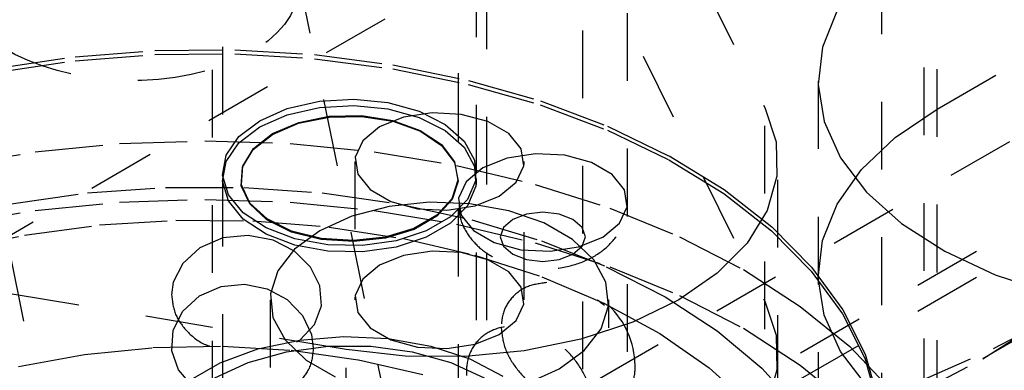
# Model space of a CAD drawing. Header units: inches. Extents: x 1907 to 2452, y -210 to -54.
# Tile 193 of 256: x 1986.911 to 1988.365, y -188.078 to -187.56. Entities that reach past the tile are written whole.
import ezdxf

# ---------------------------------------------------------------- set-up
doc = ezdxf.new("R2010")
doc.units = ezdxf.units.IN
doc.header["$LTSCALE"] = 0.5
doc.header["$MEASUREMENT"] = 0
doc.linetypes.add('HIDDEN', pattern=[0.225, 0.15, -0.075])
doc.layers.add('SID-M-H', color=4, linetype='HIDDEN')

msp = doc.modelspace()

# ---------------------------------------------------------------- linework, layer by layer
at = {"layer": 'SID-M-H'}
for p, q in [((1988.18415, -188.18167), (1988.18415, -183.28524)), ((1988.24665, -188.9311), (1988.24665, -184.65712)), ((1991.78034, -185.05973), (1978.69887, -192.6115)), ((1987.55848, -185.83957), (1987.55848, -188.25073)), ((1987.80848, -188.25073), (1987.80848, -185.83957)), ((1987.21031, -186.80047), (1987.21031, -187.78602)), ((1987.58531, -187.78602), (1987.58531, -186.80047)), ((1986.0351, -189.09003), (1989.74741, -186.94696)), ((1987.74271, -187.14938), (1988.01137, -187.69026)), ((1987.74271, -188.47626), (1987.74271, -187.14938)), ((1987.19481, -187.23426), (1987.19481, -188.2039)), ((1987.60081, -188.2039), (1987.60081, -187.23426)), ((1988.26581, -187.69234), (1988.81121, -187.37748)), ((1988.26581, -188.73343), (1988.26581, -187.40655)), ((1987.74271, -187.43517), (1988.01137, -187.97605)), ((1987.54045, -188.56003), (1987.32171, -187.49106)), ((1986.81635, -187.51551), (1987.0506, -188.66026)), ((1988.11813, -187.54694), (1988.09667, -187.60075)), ((1987.19807, -188.55204), (1988.88232, -187.57975)), ((1986.99269, -187.61506), (1987.11012, -187.60596)), ((1986.99281, -187.62098), (1987.11017, -187.61189)), ((1987.11012, -187.60596), (1987.22859, -187.60495)), ((1987.11017, -187.61189), (1987.22856, -187.61088)), ((1987.22856, -187.61088), (1987.34634, -187.61796)), ((1987.22859, -187.60495), (1987.34643, -187.61203)), ((1987.34643, -187.61203), (1987.462, -187.62711)), ((1988.09667, -187.60075), (1988.09032, -187.65585)), ((1986.87795, -187.63211), (1986.99269, -187.61506)), ((1986.87813, -187.63802), (1986.99281, -187.62098)), ((1987.19807, -188.59062), (1988.88232, -187.61832)), ((1987.34634, -187.61796), (1987.46183, -187.63303)), ((1987.462, -187.62711), (1987.57367, -187.64998)), ((1987.46183, -187.63303), (1987.57343, -187.65588)), ((1987.57343, -187.65588), (1987.67957, -187.68619)), ((1987.57367, -187.64998), (1987.67986, -187.6803)), ((1988.09026, -187.6512), (1988.09026, -188.97808)), ((1988.09032, -187.65585), (1988.09923, -187.71083)), ((1987.30591, -187.69167), (1987.35341, -187.68086)), ((1987.35341, -187.68086), (1987.40421, -187.67784)), ((1987.40421, -187.67784), (1987.45453, -187.68285)), ((1987.45453, -187.68285), (1987.50064, -187.69551)), ((1987.67957, -187.68619), (1987.77875, -187.72353)), ((1987.67986, -187.6803), (1987.7791, -187.71767)), ((1987.26522, -187.70948), (1987.30591, -187.69167)), ((1987.26522, -187.71877), (1987.30591, -187.70096)), ((1987.30591, -187.70096), (1987.35341, -187.69015)), ((1987.35341, -187.69015), (1987.40421, -187.68713)), ((1987.40421, -187.68713), (1987.45453, -187.69214)), ((1987.45453, -187.69214), (1987.50064, -187.7048)), ((1987.51985, -187.69794), (1987.47791, -187.70442)), ((1987.50064, -187.69551), (1987.53913, -187.71489)), ((1987.56309, -187.70012), (1987.51985, -187.69794)), ((1987.60244, -187.71071), (1987.56309, -187.70012)), ((1988.01137, -189.01714), (1988.01137, -187.69026)), ((1988.01137, -187.69026), (1988.02815, -187.74049)), ((1988.20379, -187.73437), (1988.26581, -187.69234)), ((1987.23437, -187.73297), (1987.26522, -187.70948)), ((1987.28416, -187.7297), (1987.32271, -187.71328)), ((1987.28435, -187.72857), (1987.32283, -187.71217)), ((1987.32271, -187.71328), (1987.36793, -187.70415)), ((1987.32283, -187.71217), (1987.36798, -187.70305)), ((1987.36793, -187.70415), (1987.4158, -187.70311)), ((1987.36798, -187.70305), (1987.41577, -187.70202)), ((1987.41577, -187.70202), (1987.46197, -187.70917)), ((1987.4158, -187.70311), (1987.46207, -187.71027)), ((1987.47791, -187.70442), (1987.44235, -187.7188)), ((1987.46197, -187.70917), (1987.50246, -187.72386)), ((1987.46207, -187.71027), (1987.50264, -187.72499)), ((1987.50064, -187.7048), (1987.53913, -187.72417)), ((1987.53913, -187.71489), (1987.56713, -187.73953)), ((1987.63314, -187.72843), (1987.60244, -187.71071)), ((1988.09923, -187.71083), (1988.12318, -187.76429)), ((1987.23437, -187.74226), (1987.26522, -187.71877)), ((1987.25571, -187.75196), (1987.28416, -187.7297)), ((1987.25595, -187.75078), (1987.28435, -187.72857)), ((1987.44235, -187.7188), (1987.41745, -187.73933)), ((1987.50246, -187.72386), (1987.53366, -187.74478)), ((1987.50264, -187.72499), (1987.53389, -187.74595)), ((1987.53913, -187.72417), (1987.56713, -187.74882)), ((1987.65148, -187.75115), (1987.63314, -187.72843)), ((1987.77875, -187.72353), (1987.86958, -187.76738)), ((1987.7791, -187.71767), (1987.86999, -187.76155)), ((1986.93381, -187.75545), (1987.05819, -187.74325)), ((1987.05819, -187.74325), (1987.18415, -187.73917)), ((1987.18415, -187.73917), (1987.31011, -187.74325)), ((1987.21564, -187.76039), (1987.23437, -187.73297)), ((1987.21564, -187.76968), (1987.23437, -187.74226)), ((1987.31011, -187.74325), (1987.43448, -187.75545)), ((1987.41745, -187.73933), (1987.40622, -187.76353)), ((1987.53366, -187.74478), (1987.55279, -187.77009)), ((1987.56713, -187.73953), (1987.58258, -187.76763)), ((1988.02815, -187.74049), (1988.02931, -187.79163)), ((1988.15414, -187.78157), (1988.20379, -187.73437)), ((1986.81258, -187.77561), (1986.93381, -187.75545)), ((1987.23989, -187.77806), (1987.25571, -187.75196)), ((1987.24016, -187.77684), (1987.25595, -187.75078)), ((1987.43448, -187.75545), (1987.55571, -187.77561)), ((1987.53389, -187.74595), (1987.55305, -187.7713)), ((1987.56713, -187.74882), (1987.58258, -187.77692)), ((1987.67258, -187.75841), (1987.63065, -187.7649)), ((1987.65527, -187.77611), (1987.65148, -187.75115)), ((1987.71583, -187.76059), (1987.67258, -187.75841)), ((1987.21042, -187.78972), (1987.21564, -187.76039)), ((1987.21042, -187.79901), (1987.21564, -187.76968)), ((1987.40574, -187.76982), (1987.40574, -187.97396)), ((1987.40622, -187.76353), (1987.41, -187.7885)), ((1987.55279, -187.77009), (1987.55814, -187.79753)), ((1987.55305, -187.7713), (1987.55841, -187.79878)), ((1987.58258, -187.76763), (1987.58432, -187.79709)), ((1987.63065, -187.7649), (1987.59509, -187.77927)), ((1987.65574, -187.97396), (1987.65574, -187.76982)), ((1987.75517, -187.77118), (1987.71583, -187.76059)), ((1987.78587, -187.78891), (1987.75517, -187.77118)), ((1987.86958, -187.76738), (1987.95079, -187.81713)), ((1987.86999, -187.76155), (1987.95125, -187.81132)), ((1988.03074, -189.0967), (1988.03074, -187.76982)), ((1988.12318, -187.76429), (1988.16156, -187.81487)), ((1987.2381, -187.8057), (1987.23989, -187.77806)), ((1987.23837, -187.80443), (1987.24016, -187.77684)), ((1987.41, -187.7885), (1987.42835, -187.81121)), ((1987.55571, -187.77561), (1987.67227, -187.80348)), ((1987.59509, -187.77927), (1987.57019, -187.7998)), ((1987.58258, -187.77692), (1987.58432, -187.80638)), ((1987.64403, -187.80032), (1987.65527, -187.77611)), ((1988.11813, -187.83273), (1988.15414, -187.78157)), ((1987.21031, -187.79531), (1987.21031, -188.2039)), ((1987.21909, -187.81877), (1987.21042, -187.78972)), ((1987.21909, -187.82805), (1987.21042, -187.79901)), ((1987.55814, -187.79753), (1987.54925, -187.82465)), ((1987.55841, -187.79878), (1987.5495, -187.82595)), ((1987.57019, -187.7998), (1987.55895, -187.82401)), ((1987.58432, -187.79709), (1987.57223, -187.82573)), ((1987.58531, -188.2039), (1987.58531, -187.79531)), ((1987.61913, -187.82085), (1987.64403, -187.80032)), ((1987.80422, -187.81162), (1987.78587, -187.78891)), ((1988.02931, -187.79163), (1988.01482, -187.84209)), ((1986.89805, -187.83204), (1987.01081, -187.81599)), ((1987.01081, -187.81599), (1987.12609, -187.80791)), ((1987.12609, -187.80791), (1987.24221, -187.80791)), ((1987.2505, -187.83241), (1987.2381, -187.8057)), ((1987.25075, -187.8311), (1987.23837, -187.80443)), ((1987.24221, -187.80791), (1987.35749, -187.81599)), ((1987.35749, -187.81599), (1987.47024, -187.83204)), ((1987.42835, -187.81121), (1987.45904, -187.82893)), ((1987.58432, -187.80638), (1987.57223, -187.83502)), ((1987.67227, -187.80348), (1987.78268, -187.83871)), ((1987.808, -187.83658), (1987.80422, -187.81162)), ((1987.95079, -187.81713), (1988.02124, -187.87207)), ((1987.95125, -187.81132), (1988.02174, -187.8663)), ((1988.16156, -187.81487), (1988.21338, -187.86128)), ((1986.93381, -187.842), (1987.05819, -187.8298)), ((1987.05819, -187.8298), (1987.18415, -187.82572)), ((1987.18415, -187.82572), (1987.31011, -187.8298)), ((1987.24102, -187.84539), (1987.21909, -187.81877)), ((1987.24102, -187.85467), (1987.21909, -187.82805)), ((1987.27619, -187.85448), (1987.25075, -187.8311)), ((1987.31011, -187.8298), (1987.43448, -187.842)), ((1987.51565, -187.8299), (1987.45637, -187.83617)), ((1987.45904, -187.82893), (1987.49839, -187.83953)), ((1987.47024, -187.83204), (1987.57882, -187.85581)), ((1987.57581, -187.832), (1987.51565, -187.8299)), ((1987.54925, -187.82465), (1987.5269, -187.84906)), ((1987.5495, -187.82595), (1987.52712, -187.8504)), ((1987.57223, -187.82573), (1987.54721, -187.85143)), ((1987.55895, -187.82401), (1987.56274, -187.84897)), ((1987.63335, -187.84235), (1987.57581, -187.832)), ((1987.58357, -187.83522), (1987.61913, -187.82085)), ((1986.81258, -187.86217), (1986.93381, -187.842)), ((1987.27458, -187.86761), (1987.24102, -187.84539)), ((1987.27599, -187.85583), (1987.2505, -187.83241)), ((1987.45637, -187.83617), (1987.40141, -187.85045)), ((1987.43448, -187.842), (1987.55571, -187.86217)), ((1987.49839, -187.83953), (1987.54164, -187.84171)), ((1987.54164, -187.84171), (1987.58357, -187.83522)), ((1987.57223, -187.83502), (1987.54721, -187.86071)), ((1987.68492, -187.86035), (1987.63335, -187.84235)), ((1987.68348, -187.84455), (1987.65937, -187.84732)), ((1987.70759, -187.84732), (1987.68348, -187.84455)), ((1987.78268, -187.83871), (1987.88557, -187.88086)), ((1987.79677, -187.86079), (1987.808, -187.83658)), ((1988.01482, -187.84209), (1987.98512, -187.89029)), ((1988.09667, -187.88654), (1988.11813, -187.83273)), ((1987.02856, -187.86347), (1987.14153, -187.85642)), ((1987.14153, -187.85642), (1987.25514, -187.85743)), ((1987.27458, -187.87689), (1987.24102, -187.85467)), ((1987.25514, -187.85743), (1987.36768, -187.86649)), ((1987.3123, -187.87387), (1987.27599, -187.85583)), ((1987.31244, -187.87249), (1987.27619, -187.85448)), ((1987.40141, -187.85045), (1987.35397, -187.87191)), ((1987.5269, -187.84906), (1987.49308, -187.86859)), ((1987.52712, -187.8504), (1987.49324, -187.86996)), ((1987.54721, -187.85143), (1987.5111, -187.87227)), ((1987.54721, -187.86071), (1987.5111, -187.88156)), ((1987.56274, -187.84897), (1987.58108, -187.87169)), ((1987.57882, -187.85581), (1987.68165, -187.88696)), ((1987.63893, -187.8552), (1987.62527, -187.867)), ((1987.65937, -187.84732), (1987.63893, -187.8552)), ((1987.72754, -187.88495), (1987.68492, -187.86035)), ((1987.72802, -187.8552), (1987.70759, -187.84732)), ((1987.74168, -187.867), (1987.72802, -187.8552)), ((1987.77187, -187.88132), (1987.79677, -187.86079)), ((1988.21338, -187.86128), (1988.27734, -187.90234)), ((1986.91795, -187.87849), (1987.02856, -187.86347)), ((1987.31728, -187.88377), (1987.27458, -187.86761)), ((1987.35621, -187.88493), (1987.3123, -187.87387)), ((1987.35628, -187.88353), (1987.31244, -187.87249)), ((1987.35397, -187.87191), (1987.3168, -187.89929)), ((1987.36768, -187.86649), (1987.47743, -187.88347)), ((1987.49308, -187.86859), (1987.4508, -187.88149)), ((1987.49324, -187.86996), (1987.45089, -187.88288)), ((1987.5111, -187.87227), (1987.46659, -187.88672)), ((1987.55571, -187.86217), (1987.67227, -187.89004)), ((1987.58108, -187.87169), (1987.61178, -187.88941)), ((1987.62527, -187.867), (1987.62048, -187.88092)), ((1987.74648, -187.88092), (1987.74168, -187.867)), ((1988.02124, -187.87207), (1988.07994, -187.93144)), ((1988.02174, -187.8663), (1988.08047, -187.9257)), ((1986.81138, -187.90124), (1986.91795, -187.87849)), ((1987.21057, -187.88268), (1987.17692, -187.89715)), ((1987.24819, -187.87883), (1987.21057, -187.88268)), ((1987.285, -187.88585), (1987.24819, -187.87883)), ((1987.31728, -187.89306), (1987.27458, -187.87689)), ((1987.31679, -187.90229), (1987.285, -187.88585)), ((1987.36595, -187.89269), (1987.31728, -187.88377)), ((1987.40382, -187.88802), (1987.35621, -187.88493)), ((1987.40381, -187.88662), (1987.35628, -187.88353)), ((1987.4508, -187.88149), (1987.40381, -187.88662)), ((1987.45089, -187.88288), (1987.40382, -187.88802)), ((1987.46659, -187.88672), (1987.41698, -187.8937)), ((1987.5111, -187.88156), (1987.46659, -187.896)), ((1987.47743, -187.88347), (1987.58274, -187.9081)), ((1987.61178, -187.88941), (1987.65112, -187.9)), ((1987.62048, -187.88092), (1987.62527, -187.89484)), ((1987.67227, -187.89004), (1987.78268, -187.92527)), ((1987.68165, -187.88696), (1987.77722, -187.92505)), ((1987.75872, -187.91473), (1987.72754, -187.88495)), ((1987.7363, -187.8957), (1987.77187, -187.88132)), ((1987.74168, -187.89484), (1987.74648, -187.88092)), ((1987.88557, -187.88086), (1987.97964, -187.92939)), ((1987.98512, -187.89029), (1987.94115, -187.93469)), ((1988.09032, -187.94164), (1988.09667, -187.88654)), ((1987.39292, -188.04729), (1986.45598, -187.89219)), ((1987.17692, -187.89715), (1987.15161, -187.92011)), ((1987.3168, -187.89929), (1987.29206, -187.93102)), ((1987.34051, -187.92572), (1987.31679, -187.90229)), ((1987.36595, -187.90198), (1987.31728, -187.89306)), ((1987.41698, -187.8937), (1987.36595, -187.89269)), ((1987.41698, -187.90298), (1987.36595, -187.90198)), ((1987.46659, -187.896), (1987.41698, -187.90298)), ((1987.51985, -187.90207), (1987.47791, -187.90856)), ((1987.56309, -187.90426), (1987.51985, -187.90207)), ((1987.60244, -187.91485), (1987.56309, -187.90426)), ((1987.62527, -187.89484), (1987.63893, -187.90664)), ((1987.65112, -187.9), (1987.69437, -187.90218)), ((1987.69437, -187.90218), (1987.7363, -187.8957)), ((1987.72802, -187.90664), (1987.74168, -187.89484)), ((1988.27734, -187.90234), (1988.3518, -187.937)), ((1987.47791, -187.90856), (1987.44235, -187.92293)), ((1987.58274, -187.9081), (1987.68201, -187.94002)), ((1987.63314, -187.93257), (1987.60244, -187.91485)), ((1987.63893, -187.90664), (1987.65937, -187.91452)), ((1987.65937, -187.91452), (1987.68348, -187.91729)), ((1987.68348, -187.91729), (1987.70759, -187.91452)), ((1987.70759, -187.91452), (1987.72802, -187.90664)), ((1987.77665, -187.94794), (1987.75872, -187.91473)), ((1987.15161, -187.92011), (1987.13759, -187.94807)), ((1987.29206, -187.93102), (1987.2812, -187.96524)), ((1987.35415, -187.95342), (1987.34051, -187.92572)), ((1987.44235, -187.92293), (1987.41745, -187.94346)), ((1987.65148, -187.95528), (1987.63314, -187.93257)), ((1987.77722, -187.92505), (1987.86414, -187.9695)), ((1987.78268, -187.92527), (1987.88557, -187.96741)), ((1987.97964, -187.92939), (1988.06371, -187.98369)), ((1988.07994, -187.93144), (1988.12606, -187.9944)), ((1988.08047, -187.9257), (1988.12662, -187.9887)), ((1987.13759, -187.94807), (1987.13508, -187.9668)), ((1987.41745, -187.94346), (1987.40622, -187.96767)), ((1987.68201, -187.94002), (1987.77373, -187.97874)), ((1987.78029, -187.98267), (1987.77665, -187.94794)), ((1987.94115, -187.93469), (1987.8843, -187.97393)), ((1988.09923, -187.99662), (1988.09032, -187.94164)), ((1988.3518, -187.937), (1988.43486, -187.96439)), ((1987.17635, -187.96786), (1987.20813, -187.95423)), ((1987.20813, -187.95423), (1987.24269, -187.95095)), ((1987.24269, -187.95095), (1987.27621, -187.95779)), ((1987.27621, -187.95779), (1987.30567, -187.97366)), ((1987.35638, -187.98262), (1987.35415, -187.95342)), ((1987.65527, -187.98025), (1987.65148, -187.95528)), ((1987.15157, -187.99047), (1987.17635, -187.96786)), ((1987.28074, -187.97396), (1987.28074, -190.01531)), ((1987.2812, -187.96524), (1987.28484, -187.99997)), ((1987.30567, -187.97366), (1987.32837, -187.99693)), ((1987.40622, -187.96767), (1987.41, -187.99263)), ((1987.78074, -190.01531), (1987.78074, -187.97396)), ((1987.8843, -187.97393), (1987.81634, -188.00675)), ((1987.86414, -187.9695), (1987.94115, -188.01968)), ((1987.88557, -187.96741), (1987.97964, -188.01594)), ((1988.01137, -187.97605), (1988.02815, -188.02628)), ((1987.13729, -188.01894), (1987.15157, -187.99047)), ((1987.34643, -188.01036), (1987.35638, -187.98262)), ((1987.64403, -188.00445), (1987.65527, -187.98025)), ((1987.76942, -188.01689), (1987.78029, -187.98267)), ((1987.77373, -187.97874), (1987.85651, -188.02367)), ((1988.06371, -187.98369), (1988.13671, -188.04309)), ((1988.12662, -187.9887), (1988.15955, -188.0544)), ((1988.33338, -188.06076), (1988.46599, -187.98418)), ((1988.3492, -188.04597), (1988.46578, -187.9843)), ((1987.28484, -187.99997), (1987.30277, -188.03319)), ((1987.32837, -187.99693), (1987.34175, -188.02528)), ((1987.41, -187.99263), (1987.42835, -188.01535)), ((1987.61913, -188.02498), (1987.64403, -188.00445)), ((1988.12318, -188.05008), (1988.09923, -187.99662)), ((1988.12606, -187.9944), (1988.15896, -188.06006)), ((1988.3332, -188.06087), (1988.43432, -187.99683)), ((1987.13526, -188.04924), (1987.13729, -188.01894)), ((1987.32474, -188.03347), (1987.34643, -188.01036)), ((1987.42835, -188.01535), (1987.45904, -188.03307)), ((1987.81634, -188.00675), (1987.73941, -188.03213)), ((1987.74469, -188.04862), (1987.76942, -188.01689)), ((1987.94115, -188.01968), (1988.00711, -188.07485)), ((1987.97964, -188.01594), (1988.06371, -188.07025)), ((1987.26251, -188.04642), (1987.32432, -188.03331)), ((1987.30277, -188.03319), (1987.33395, -188.06296)), ((1987.32006, -188.03581), (1987.32474, -188.03347)), ((1987.32432, -188.03331), (1987.38956, -188.02818)), ((1987.34175, -188.02528), (1987.34441, -188.04539)), ((1987.38956, -188.02818), (1987.45519, -188.03127)), ((1987.45519, -188.03127), (1987.51813, -188.04242)), ((1987.45904, -188.03307), (1987.49839, -188.04366)), ((1987.58357, -188.03936), (1987.61913, -188.02498)), ((1987.73941, -188.03213), (1987.65593, -188.04927)), ((1987.85651, -188.02367), (1987.9291, -188.07414)), ((1988.02815, -188.02628), (1988.02931, -188.07742)), ((1987.00657, -188.05451), (1987.10745, -188.04447)), ((1987.10745, -188.04447), (1987.20975, -188.04246)), ((1987.1452, -188.07753), (1987.13526, -188.04924)), ((1987.20703, -188.06689), (1987.26251, -188.04642)), ((1987.20975, -188.04246), (1987.31158, -188.0485)), ((1987.30491, -188.05065), (1987.36632, -188.04256)), ((1987.31158, -188.0485), (1987.41103, -188.06249)), ((1987.36632, -188.04256), (1987.4293, -188.04256)), ((1987.39292, -189.37416), (1987.39292, -188.04729)), ((1987.47992, -188.05697), (1987.39292, -188.04729)), ((1987.4293, -188.04256), (1987.4907, -188.05065)), ((1987.49839, -188.04366), (1987.54164, -188.04584)), ((1987.51813, -188.04242), (1987.57545, -188.06113)), ((1987.54164, -188.04584), (1987.58357, -188.03936)), ((1987.65593, -188.04927), (1987.56852, -188.05764)), ((1987.70752, -188.07601), (1987.74469, -188.04862)), ((1988.16156, -188.10066), (1988.12318, -188.05008)), ((1988.13671, -188.04309), (1988.19774, -188.10683)), ((1988.22376, -188.10154), (1988.3492, -188.04597)), ((1986.90901, -188.07239), (1987.00657, -188.05451)), ((1987.24817, -188.06643), (1987.30491, -188.05065)), ((1987.33395, -188.06296), (1987.37656, -188.08757)), ((1987.41103, -188.06249), (1987.50626, -188.08417)), ((1987.56852, -188.05764), (1987.47992, -188.05697)), ((1987.4907, -188.05065), (1987.54744, -188.06643)), ((1987.57545, -188.06113), (1987.62446, -188.08651)), ((1988.15896, -188.06006), (1988.17818, -188.12751)), ((1988.15955, -188.0544), (1988.17877, -188.12189)), ((1988.22227, -188.11924), (1988.3332, -188.06087)), ((1987.1653, -188.10091), (1987.1452, -188.07753)), ((1987.16047, -188.09377), (1987.20703, -188.06689)), ((1987.19893, -188.08909), (1987.24817, -188.06643)), ((1987.54744, -188.06643), (1987.59668, -188.08909)), ((1987.66008, -188.09747), (1987.70752, -188.07601)), ((1987.9291, -188.07414), (1987.9904, -188.12937)), ((1988.00711, -188.07485), (1988.06108, -188.13421)), ((1988.02931, -188.07742), (1988.01482, -188.12788)), ((1988.06371, -188.07025), (1988.13671, -188.12964))]:
    msp.add_line(p, q, dxfattribs=at)
msp.add_arc((1987.69489, -188.07308), 0.125, 1.00493, 92.50266, dxfattribs=at)
msp.add_ellipse((1987.06903, -187.50328), major_axis=(0.25441, -0.00763), ratio=0.5765952, dxfattribs=at)
for points, knots in [([(1987.55997, -187.82972), (1987.55994, -187.83739), (1987.55986, -187.8552), (1987.57311, -187.88019), (1987.5938, -187.90194), (1987.62157, -187.91801), (1987.65588, -187.92787), (1987.69513, -187.92983), (1987.73364, -187.92265), (1987.76636, -187.90718), (1987.79059, -187.88495), (1987.80597, -187.85847), (1987.80724, -187.83928), (1987.80782, -187.83041)], [0, 0, 0, 0, 0.065495, 0.1520875, 0.236152, 0.3257376, 0.425142, 0.5306925, 0.6401598, 0.7426966, 0.8356749, 0.9240406, 1, 1, 1, 1]), ([(1987.68945, -187.94851), (1987.6794, -187.94985), (1987.65883, -187.95261), (1987.63588, -187.97032), (1987.62358, -187.99231), (1987.62237, -188.00833), (1987.62191, -188.01449)], [0, 0, 0, 0, 0.269988, 0.5521157, 0.8274859, 1, 1, 1, 1]), ([(1987.13508, -187.9668), (1987.13625, -187.97656), (1987.13858, -187.99609), (1987.15735, -188.02124), (1987.17675, -188.0375), (1987.19084, -188.04216), (1987.19371, -188.04311)], [0, 0, 0, 0, 0.3060659, 0.6119973, 0.9209459, 1, 1, 1, 1]), ([(1987.62191, -188.01449), (1987.62302, -188.02451), (1987.62523, -188.04453), (1987.64234, -188.07454), (1987.6674, -188.10085), (1987.69884, -188.12125), (1987.733, -188.13342), (1987.76588, -188.1356), (1987.79342, -188.1271), (1987.81242, -188.10872), (1987.82111, -188.08274), (1987.81919, -188.05224), (1987.80708, -188.02083), (1987.78836, -187.99312), (1987.77168, -187.98013), (1987.76443, -187.97448)], [0, 0, 0, 0, 0.0765535, 0.1530735, 0.230348, 0.3095612, 0.3905144, 0.4723429, 0.5538644, 0.6339505, 0.7119984, 0.7883539, 0.8642103, 0.9409639, 1, 1, 1, 1]), ([(1987.75777, -188.13544), (1987.75676, -188.14519), (1987.75473, -188.16469), (1987.73876, -188.18579), (1987.71499, -188.19769), (1987.6854, -188.19908), (1987.65383, -188.19063), (1987.62357, -188.17373), (1987.5976, -188.15003), (1987.57865, -188.12138), (1987.56925, -188.09028), (1987.57117, -188.06004), (1987.5846, -188.03454), (1987.60779, -188.01741), (1987.6373, -188.01101), (1987.66907, -188.01586), (1987.69947, -188.03088), (1987.72578, -188.05416), (1987.74557, -188.08323), (1987.75621, -188.1117), (1987.75732, -188.1286), (1987.75777, -188.13544)], [0, 0, 0, 0, 0.0554579, 0.1109395, 0.1658403, 0.2192081, 0.2711117, 0.3223399, 0.3739729, 0.4268563, 0.4812619, 0.5368274, 0.5927419, 0.6480375, 0.7019377, 0.7542614, 0.8055938, 0.8569812, 0.9093952, 0.9633154, 1, 1, 1, 1]), ([(1987.34441, -188.04539), (1987.34342, -188.05553), (1987.34158, -188.07442), (1987.32888, -188.08935), (1987.323, -188.09626)], [0, 0, 0, 0, 0.5369956, 1, 1, 1, 1])]:
    msp.add_open_spline(points, degree=3, knots=knots, dxfattribs=at)

doc.saveas('drawing.dxf')
